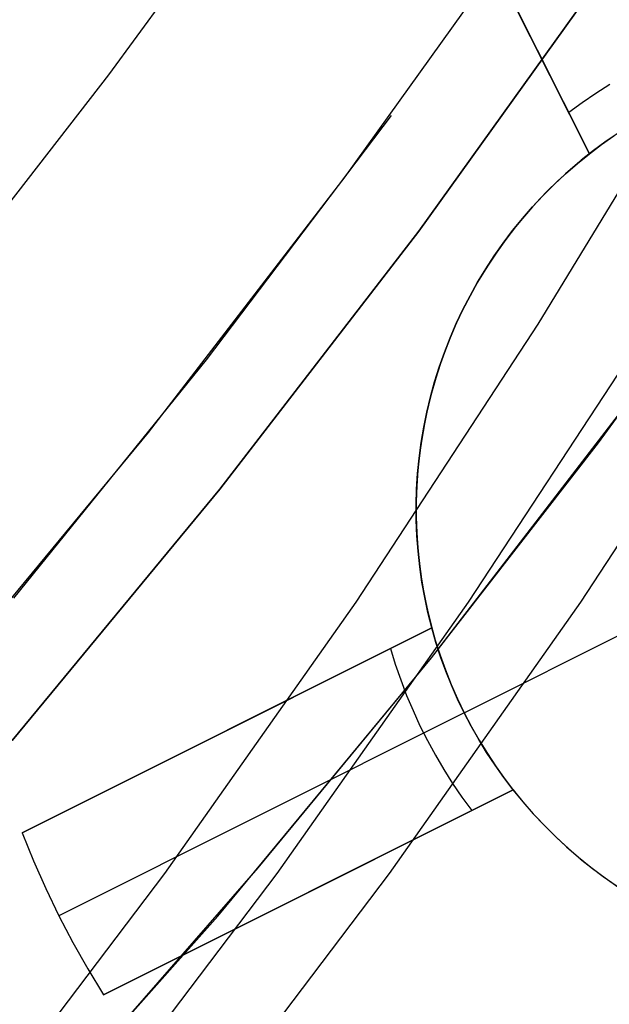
# Model space of a CAD drawing. Header units: millimetres. Extents: x 6049 to 7254, y -11340 to -10297.
# Tile 172 of 237: x 6691.28 to 6694.53, y -10715.42 to -10709.98. Entities that reach past the tile are written whole.
import ezdxf

# ---------------------------------------------------------------- set-up
doc = ezdxf.new("R2010")
doc.units = ezdxf.units.MM
doc.layers.add('color', color=7, linetype='Continuous')

msp = doc.modelspace()

# ---------------------------------------------------------------- linework, layer by layer
at = {"color": 8, "true_color": 0x7f7f7f}
for p, q in [((6691.774, -10710.2864, 103.0637), (6692.6047, -10709.1503, 103.0637)), ((6691.774, -10710.2864, 103.0637), (6692.6047, -10709.1503, 103.0637)), ((6693.0772, -10710.8493, 62.1), (6694.1138, -10709.4013, 62.1)), ((6693.0772, -10710.8493, 62.1), (6694.1138, -10709.4013, 62.1)), ((6694.53, -10709.6874, 88.1), (6693.4831, -10711.1494, 88.1)), ((6693.4831, -10711.1494, 67.1), (6694.53, -10709.6874, 67.1)), ((6694.53, -10709.6874, 88.1), (6693.4831, -10711.1494, 88.1)), ((6693.4831, -10711.1494, 77.6), (6694.53, -10709.6874, 77.6)), ((6693.4831, -10711.1494, 67.1), (6694.53, -10709.6874, 67.1)), ((6694.1405, -10711.6642, 53.386), (6695.0926, -10710.0962, 53.1662)), ((6690.9113, -10711.3983, 103.0637), (6691.774, -10710.2864, 103.0637)), ((6690.9113, -10711.3983, 103.0637), (6691.774, -10710.2864, 103.0637)), ((6692.3127, -10711.8602, 62.1), (6693.3315, -10710.5113, 62.1)), ((6691.9912, -10712.2607, 62.1), (6693.0772, -10710.8493, 62.1)), ((6691.9912, -10712.2607, 62.1), (6693.0772, -10710.8493, 62.1)), ((6694.4725, -10712.3174, 64.0911), (6695.359, -10711.1048, 64.0911)), ((6694.4725, -10712.3174, 64.0911), (6695.359, -10711.1048, 64.0911)), ((6693.4831, -10711.1494, 88.1), (6692.3863, -10712.5745, 88.1)), ((6692.3863, -10712.5745, 67.1), (6693.4831, -10711.1494, 67.1)), ((6693.4831, -10711.1494, 88.1), (6692.3863, -10712.5745, 88.1)), ((6692.3863, -10712.5745, 77.6), (6693.4831, -10711.1494, 77.6)), ((6692.3863, -10712.5745, 67.1), (6693.4831, -10711.1494, 67.1)), ((6693.1365, -10713.1978, 53.6178), (6694.1405, -10711.6642, 53.386)), ((6694.7591, -10711.6642, 56.0655), (6693.7551, -10713.1978, 56.2973)), ((6695.3777, -10711.6642, 58.7451), (6694.3737, -10713.1978, 58.9769)), ((6691.2503, -10713.175, 62.1), (6692.3127, -10711.8602, 62.1)), ((6693.5518, -10713.504, 67.1), (6694.6799, -10712.0381, 67.1)), ((6693.5518, -10713.504, 67.1), (6694.6799, -10712.0381, 67.1)), ((6693.5518, -10713.504, 65.5955), (6694.6799, -10712.0381, 65.5955)), ((6690.8572, -10713.6338, 62.1), (6691.9912, -10712.2607, 62.1)), ((6690.8572, -10713.6338, 62.1), (6691.9912, -10712.2607, 62.1)), ((6693.5518, -10713.504, 64.0911), (6694.4725, -10712.3174, 64.0911)), ((6693.5518, -10713.504, 64.0911), (6694.4725, -10712.3174, 64.0911)), ((6692.3863, -10712.5745, 88.1), (6691.241, -10713.9609, 88.1)), ((6691.241, -10713.9609, 67.1), (6692.3863, -10712.5745, 67.1)), ((6692.3863, -10712.5745, 88.1), (6691.241, -10713.9609, 88.1)), ((6691.241, -10713.9609, 77.6), (6692.3863, -10712.5745, 77.6)), ((6691.241, -10713.9609, 67.1), (6692.3863, -10712.5745, 67.1)), ((6692.0817, -10714.6951, 53.8613), (6693.1365, -10713.1978, 53.6178)), ((6693.7551, -10713.1978, 56.2973), (6692.7003, -10714.6951, 56.5409)), ((6694.3737, -10713.1978, 58.9769), (6693.3189, -10714.6951, 59.2204)), ((6692.3737, -10714.93, 67.1), (6693.5518, -10713.504, 67.1)), ((6692.3737, -10714.93, 67.1), (6693.5518, -10713.504, 67.1)), ((6692.3737, -10714.93, 65.5955), (6693.5518, -10713.504, 65.5955)), ((6692.5975, -10714.6636, 64.0911), (6693.5518, -10713.504, 64.0911)), ((6692.5975, -10714.6636, 64.0911), (6693.5518, -10713.504, 64.0911)), ((6690.9774, -10716.1543, 54.1163), (6692.0817, -10714.6951, 53.8613)), ((6692.7003, -10714.6951, 56.5409), (6691.596, -10716.1543, 56.7958)), ((6691.6104, -10715.7955, 64.0911), (6692.5975, -10714.6636, 64.0911)), ((6691.6104, -10715.7955, 64.0911), (6692.5975, -10714.6636, 64.0911)), ((6693.3189, -10714.6951, 59.2204), (6692.2147, -10716.1543, 59.4753)), ((6691.1471, -10716.3145, 67.1), (6692.3737, -10714.93, 67.1)), ((6691.1471, -10716.3145, 67.1), (6692.3737, -10714.93, 67.1)), ((6691.1471, -10716.3145, 65.5955), (6692.3737, -10714.93, 65.5955))]:
    msp.add_line(p, q, dxfattribs=at)
at = {"layer": 'color', "color": 254, "true_color": 0xcad1ee}
for p, q in [((6693.2918, -10708.4647, 28.2), (6694.4233, -10710.7225, 28.2)), ((6693.2918, -10708.4647, 28.2), (6694.4233, -10710.7225, 28.2)), ((6694.4233, -10710.7225, 22.3699), (6693.2918, -10708.4647, 26.7)), ((6694.4233, -10710.7225, 22.3699), (6693.2918, -10708.4647, 26.7)), ((6694.4233, -10710.7225, 25.2849), (6693.6599, -10709.1992, 25.2849)), ((6694.5358, -10710.3406, 22.8029), (6694.4586, -10710.3895, 22.8029)), ((6694.4586, -10710.3895, 22.8029), (6694.383, -10710.4409, 22.8029)), ((6694.383, -10710.4409, 22.8029), (6694.3092, -10710.4948, 22.8029)), ((6694.4902, -10710.6718, 22.3699), (6694.5587, -10710.6234, 22.3699)), ((6694.4902, -10710.6718, 22.3699), (6694.5587, -10710.6234, 22.3699)), ((6694.5865, -10710.6046, 19.7), (6694.5154, -10710.6536, 19.7)), ((6694.5865, -10710.6046, 19.7), (6694.5154, -10710.6536, 19.7)), ((6694.4233, -10710.7225, 22.3699), (6694.4902, -10710.6718, 22.3699)), ((6694.4233, -10710.7225, 22.3699), (6694.4902, -10710.6718, 22.3699)), ((6694.5154, -10710.6536, 19.7), (6694.446, -10710.7049, 19.7)), ((6694.5154, -10710.6536, 19.7), (6694.446, -10710.7049, 19.7)), ((6694.3567, -10710.7767, 28.2), (6694.4233, -10710.7225, 28.2)), ((6694.4233, -10710.7225, 23.95), (6694.3567, -10710.7767, 23.95)), ((6694.3567, -10710.7767, 28.2), (6694.4233, -10710.7225, 28.2)), ((6694.446, -10710.7049, 19.7), (6694.3784, -10710.7586, 19.7)), ((6694.446, -10710.7049, 19.7), (6694.3784, -10710.7586, 19.7)), ((6694.4233, -10710.7225, 28.2), (6694.4233, -10710.7225, 22.3699)), ((6694.4233, -10710.7225, 28.2), (6694.4233, -10710.7225, 22.3699)), ((6694.292, -10710.8332, 28.2), (6694.3567, -10710.7767, 28.2)), ((6694.3567, -10710.7767, 23.95), (6694.292, -10710.8332, 23.95)), ((6694.292, -10710.8332, 28.2), (6694.3567, -10710.7767, 28.2)), ((6694.3784, -10710.7586, 19.7), (6694.3128, -10710.8146, 19.7)), ((6694.3784, -10710.7586, 19.7), (6694.3128, -10710.8146, 19.7)), ((6694.2293, -10710.8918, 28.2), (6694.292, -10710.8332, 28.2)), ((6694.292, -10710.8332, 23.95), (6694.2293, -10710.8918, 23.95)), ((6694.2293, -10710.8918, 28.2), (6694.292, -10710.8332, 28.2)), ((6694.3128, -10710.8146, 19.7), (6694.2491, -10710.8729, 19.7)), ((6694.3128, -10710.8146, 19.7), (6694.2491, -10710.8729, 19.7)), ((6694.1686, -10710.9526, 28.2), (6694.2293, -10710.8918, 28.2)), ((6694.2293, -10710.8918, 23.95), (6694.1686, -10710.9526, 23.95)), ((6694.1686, -10710.9526, 28.2), (6694.2293, -10710.8918, 28.2)), ((6694.2491, -10710.8729, 19.7), (6694.1875, -10710.9333, 19.7)), ((6694.2491, -10710.8729, 19.7), (6694.1875, -10710.9333, 19.7)), ((6694.11, -10711.0154, 28.2), (6694.1686, -10710.9526, 28.2)), ((6694.1686, -10710.9526, 23.95), (6694.11, -10711.0154, 23.95)), ((6694.11, -10711.0154, 28.2), (6694.1686, -10710.9526, 28.2)), ((6694.1875, -10710.9333, 19.7), (6694.1279, -10710.9958, 19.7)), ((6694.1875, -10710.9333, 19.7), (6694.1279, -10710.9958, 19.7)), ((6694.1279, -10710.9958, 19.7), (6694.0706, -10711.0603, 19.7)), ((6694.1279, -10710.9958, 19.7), (6694.0706, -10711.0603, 19.7)), ((6694.0706, -10711.0603, 19.7), (6694.0155, -10711.1267, 19.7)), ((6694.0706, -10711.0603, 19.7), (6694.0155, -10711.1267, 19.7)), ((6694.0537, -10711.0802, 28.2), (6694.11, -10711.0154, 28.2)), ((6694.11, -10711.0154, 23.95), (6694.0537, -10711.0802, 23.95)), ((6694.0537, -10711.0802, 28.2), (6694.11, -10711.0154, 28.2)), ((6693.9996, -10711.1469, 28.2), (6694.0537, -10711.0802, 28.2)), ((6694.0537, -10711.0802, 23.95), (6693.9996, -10711.1469, 23.95)), ((6693.9996, -10711.1469, 28.2), (6694.0537, -10711.0802, 28.2)), ((6693.9478, -10711.2155, 28.2), (6693.9996, -10711.1469, 28.2)), ((6693.9996, -10711.1469, 23.95), (6693.9478, -10711.2155, 23.95)), ((6693.9478, -10711.2155, 28.2), (6693.9996, -10711.1469, 28.2)), ((6694.0155, -10711.1267, 19.7), (6693.9628, -10711.1951, 19.7)), ((6694.0155, -10711.1267, 19.7), (6693.9628, -10711.1951, 19.7)), ((6693.8984, -10711.2857, 28.2), (6693.9478, -10711.2155, 28.2)), ((6693.9478, -10711.2155, 23.95), (6693.8984, -10711.2857, 23.95)), ((6693.8984, -10711.2857, 28.2), (6693.9478, -10711.2155, 28.2)), ((6693.9628, -10711.1951, 19.7), (6693.9125, -10711.2651, 19.7)), ((6693.9628, -10711.1951, 19.7), (6693.9125, -10711.2651, 19.7)), ((6693.8514, -10711.3576, 28.2), (6693.8984, -10711.2857, 28.2)), ((6693.8984, -10711.2857, 23.95), (6693.8514, -10711.3576, 23.95)), ((6693.8514, -10711.3576, 28.2), (6693.8984, -10711.2857, 28.2)), ((6693.9125, -10711.2651, 19.7), (6693.8646, -10711.3369, 19.7)), ((6693.9125, -10711.2651, 19.7), (6693.8646, -10711.3369, 19.7)), ((6693.8646, -10711.3369, 19.7), (6693.8192, -10711.4103, 19.7)), ((6693.8646, -10711.3369, 19.7), (6693.8192, -10711.4103, 19.7)), ((6693.807, -10711.4311, 28.2), (6693.8514, -10711.3576, 28.2)), ((6693.8514, -10711.3576, 23.95), (6693.807, -10711.4311, 23.95)), ((6693.807, -10711.4311, 28.2), (6693.8514, -10711.3576, 28.2)), ((6693.765, -10711.5061, 28.2), (6693.807, -10711.4311, 28.2)), ((6693.807, -10711.4311, 23.95), (6693.765, -10711.5061, 23.95)), ((6693.765, -10711.5061, 28.2), (6693.807, -10711.4311, 28.2)), ((6693.8192, -10711.4103, 19.7), (6693.7763, -10711.4853, 19.7)), ((6693.8192, -10711.4103, 19.7), (6693.7763, -10711.4853, 19.7)), ((6693.7763, -10711.4853, 19.7), (6693.7361, -10711.5616, 19.7)), ((6693.7763, -10711.4853, 19.7), (6693.7361, -10711.5616, 19.7)), ((6693.7257, -10711.5824, 28.2), (6693.765, -10711.5061, 28.2)), ((6693.765, -10711.5061, 23.95), (6693.7257, -10711.5824, 23.95)), ((6693.7257, -10711.5824, 28.2), (6693.765, -10711.5061, 28.2)), ((6693.6891, -10711.6601, 28.2), (6693.7257, -10711.5824, 28.2)), ((6693.7257, -10711.5824, 23.95), (6693.6891, -10711.6601, 23.95)), ((6693.6891, -10711.6601, 28.2), (6693.7257, -10711.5824, 28.2)), ((6693.7361, -10711.5616, 19.7), (6693.6986, -10711.6393, 19.7)), ((6693.7361, -10711.5616, 19.7), (6693.6986, -10711.6393, 19.7)), ((6693.6551, -10711.739, 28.2), (6693.6891, -10711.6601, 28.2)), ((6693.6891, -10711.6601, 23.95), (6693.6551, -10711.739, 23.95)), ((6693.6551, -10711.739, 28.2), (6693.6891, -10711.6601, 28.2)), ((6693.6986, -10711.6393, 19.7), (6693.6637, -10711.7183, 19.7)), ((6693.6986, -10711.6393, 19.7), (6693.6637, -10711.7183, 19.7)), ((6693.6637, -10711.7183, 19.7), (6693.6316, -10711.7984, 19.7)), ((6693.6637, -10711.7183, 19.7), (6693.6316, -10711.7984, 19.7)), ((6693.6239, -10711.819, 28.2), (6693.6551, -10711.739, 28.2)), ((6693.6551, -10711.739, 23.95), (6693.6239, -10711.819, 23.95)), ((6693.6239, -10711.819, 28.2), (6693.6551, -10711.739, 28.2)), ((6693.5954, -10711.9, 28.2), (6693.6239, -10711.819, 28.2)), ((6693.6239, -10711.819, 23.95), (6693.5954, -10711.9, 23.95)), ((6693.5954, -10711.9, 28.2), (6693.6239, -10711.819, 28.2)), ((6693.6316, -10711.7984, 19.7), (6693.6023, -10711.8796, 19.7)), ((6693.6316, -10711.7984, 19.7), (6693.6023, -10711.8796, 19.7)), ((6693.6023, -10711.8796, 19.7), (6693.5758, -10711.9617, 19.7)), ((6693.6023, -10711.8796, 19.7), (6693.5758, -10711.9617, 19.7)), ((6693.5697, -10711.982, 28.2), (6693.5954, -10711.9, 28.2)), ((6693.5954, -10711.9, 23.95), (6693.5697, -10711.982, 23.95)), ((6693.5697, -10711.982, 28.2), (6693.5954, -10711.9, 28.2)), ((6693.5468, -10712.0647, 28.2), (6693.5697, -10711.982, 28.2)), ((6693.5697, -10711.982, 23.95), (6693.5468, -10712.0647, 23.95)), ((6693.5468, -10712.0647, 28.2), (6693.5697, -10711.982, 28.2)), ((6693.5758, -10711.9617, 19.7), (6693.5521, -10712.0447, 19.7)), ((6693.5758, -10711.9617, 19.7), (6693.5521, -10712.0447, 19.7)), ((6693.5521, -10712.0447, 19.7), (6693.5313, -10712.1284, 19.7)), ((6693.5521, -10712.0447, 19.7), (6693.5313, -10712.1284, 19.7)), ((6693.5269, -10712.1483, 28.2), (6693.5468, -10712.0647, 28.2)), ((6693.5468, -10712.0647, 23.95), (6693.5269, -10712.1483, 23.95)), ((6693.5269, -10712.1483, 28.2), (6693.5468, -10712.0647, 28.2)), ((6693.5097, -10712.2324, 28.2), (6693.5269, -10712.1483, 28.2)), ((6693.5269, -10712.1483, 23.95), (6693.5097, -10712.2324, 23.95)), ((6693.5097, -10712.2324, 28.2), (6693.5269, -10712.1483, 28.2)), ((6693.5313, -10712.1284, 19.7), (6693.5134, -10712.2129, 19.7)), ((6693.5313, -10712.1284, 19.7), (6693.5134, -10712.2129, 19.7)), ((6693.4955, -10712.3171, 28.2), (6693.5097, -10712.2324, 28.2)), ((6693.5097, -10712.2324, 23.95), (6693.4955, -10712.3171, 23.95)), ((6693.4955, -10712.3171, 28.2), (6693.5097, -10712.2324, 28.2)), ((6693.5134, -10712.2129, 19.7), (6693.4985, -10712.2979, 19.7)), ((6693.5134, -10712.2129, 19.7), (6693.4985, -10712.2979, 19.7)), ((6693.4842, -10712.4023, 28.2), (6693.4955, -10712.3171, 28.2)), ((6693.4955, -10712.3171, 23.95), (6693.4842, -10712.4023, 23.95)), ((6693.4842, -10712.4023, 28.2), (6693.4955, -10712.3171, 28.2)), ((6693.4985, -10712.2979, 19.7), (6693.4865, -10712.3833, 19.7)), ((6693.4985, -10712.2979, 19.7), (6693.4865, -10712.3833, 19.7)), ((6693.4759, -10712.4877, 28.2), (6693.4842, -10712.4023, 28.2)), ((6693.4842, -10712.4023, 23.95), (6693.4759, -10712.4877, 23.95)), ((6693.4759, -10712.4877, 28.2), (6693.4842, -10712.4023, 28.2)), ((6693.4865, -10712.3833, 19.7), (6693.4774, -10712.4692, 19.7)), ((6693.4865, -10712.3833, 19.7), (6693.4774, -10712.4692, 19.7)), ((6693.4774, -10712.4692, 19.7), (6693.4714, -10712.5553, 19.7)), ((6693.4774, -10712.4692, 19.7), (6693.4714, -10712.5553, 19.7)), ((6693.4705, -10712.5735, 28.2), (6693.4759, -10712.4877, 28.2)), ((6693.4759, -10712.4877, 23.95), (6693.4705, -10712.5735, 23.95)), ((6693.4705, -10712.5735, 28.2), (6693.4759, -10712.4877, 28.2)), ((6693.468, -10712.6593, 28.2), (6693.4705, -10712.5735, 28.2)), ((6693.4705, -10712.5735, 23.95), (6693.468, -10712.6593, 23.95)), ((6693.468, -10712.6593, 28.2), (6693.4705, -10712.5735, 28.2)), ((6693.4714, -10712.5553, 19.7), (6693.4683, -10712.6415, 19.7)), ((6693.4714, -10712.5553, 19.7), (6693.4683, -10712.6415, 19.7)), ((6693.4683, -10712.6415, 19.7), (6693.4681, -10712.7278, 19.7)), ((6693.4683, -10712.6415, 19.7), (6693.4681, -10712.7278, 19.7)), ((6693.4685, -10712.7452, 28.2), (6693.468, -10712.6593, 28.2)), ((6693.468, -10712.6593, 23.95), (6693.4685, -10712.7452, 23.95)), ((6693.4685, -10712.7452, 28.2), (6693.468, -10712.6593, 28.2)), ((6693.4681, -10712.7278, 19.7), (6693.471, -10712.8141, 19.7)), ((6693.4681, -10712.7278, 19.7), (6693.471, -10712.8141, 19.7)), ((6693.4719, -10712.831, 28.2), (6693.4685, -10712.7452, 28.2)), ((6693.4685, -10712.7452, 23.95), (6693.4719, -10712.831, 23.95)), ((6693.4719, -10712.831, 28.2), (6693.4685, -10712.7452, 28.2)), ((6693.471, -10712.8141, 19.7), (6693.4768, -10712.9002, 19.7)), ((6693.471, -10712.8141, 19.7), (6693.4768, -10712.9002, 19.7)), ((6693.4783, -10712.9167, 28.2), (6693.4719, -10712.831, 28.2)), ((6693.4719, -10712.831, 23.95), (6693.4783, -10712.9167, 23.95)), ((6693.4783, -10712.9167, 28.2), (6693.4719, -10712.831, 28.2)), ((6693.4768, -10712.9002, 19.7), (6693.4856, -10712.986, 19.7)), ((6693.4768, -10712.9002, 19.7), (6693.4856, -10712.986, 19.7)), ((6693.4876, -10713.002, 28.2), (6693.4783, -10712.9167, 28.2)), ((6693.4783, -10712.9167, 23.95), (6693.4876, -10713.002, 23.95)), ((6693.4876, -10713.002, 28.2), (6693.4783, -10712.9167, 28.2)), ((6693.4856, -10712.986, 19.7), (6693.4974, -10713.0715, 19.7)), ((6693.4856, -10712.986, 19.7), (6693.4974, -10713.0715, 19.7)), ((6693.4998, -10713.087, 28.2), (6693.4876, -10713.002, 28.2)), ((6693.4876, -10713.002, 23.95), (6693.4998, -10713.087, 23.95)), ((6693.4998, -10713.087, 28.2), (6693.4876, -10713.002, 28.2)), ((6693.4974, -10713.0715, 19.7), (6693.5121, -10713.1566, 19.7)), ((6693.4974, -10713.0715, 19.7), (6693.5121, -10713.1566, 19.7)), ((6693.515, -10713.1716, 28.2), (6693.4998, -10713.087, 28.2)), ((6693.4998, -10713.087, 23.95), (6693.515, -10713.1716, 23.95)), ((6693.515, -10713.1716, 28.2), (6693.4998, -10713.087, 28.2)), ((6693.5121, -10713.1566, 19.7), (6693.5297, -10713.241, 19.7)), ((6693.5121, -10713.1566, 19.7), (6693.5297, -10713.241, 19.7)), ((6693.533, -10713.2555, 28.2), (6693.515, -10713.1716, 28.2)), ((6693.515, -10713.1716, 23.95), (6693.533, -10713.2555, 23.95)), ((6693.533, -10713.2555, 28.2), (6693.515, -10713.1716, 28.2)), ((6693.5297, -10713.241, 19.7), (6693.5502, -10713.3249, 19.7)), ((6693.5297, -10713.241, 19.7), (6693.5502, -10713.3249, 19.7)), ((6693.5539, -10713.3388, 28.2), (6693.533, -10713.2555, 28.2)), ((6693.533, -10713.2555, 23.95), (6693.5539, -10713.3388, 23.95)), ((6693.5539, -10713.3388, 28.2), (6693.533, -10713.2555, 28.2)), ((6693.7328, -10713.8085, 19.7), (6694.8503, -10713.2484, 19.7)), ((6693.5539, -10713.3388, 28.2), (6691.2961, -10714.4704, 28.2)), ((6693.5539, -10713.3388, 28.2), (6691.2961, -10714.4704, 28.2)), ((6691.2961, -10714.4704, 26.7), (6693.5539, -10713.3388, 22.3699)), ((6691.2961, -10714.4704, 26.7), (6693.5539, -10713.3388, 22.3699)), ((6692.0306, -10714.1023, 25.2849), (6693.5539, -10713.3388, 25.2849)), ((6693.5502, -10713.3249, 19.7), (6693.5736, -10713.4079, 19.7)), ((6693.5502, -10713.3249, 19.7), (6693.5736, -10713.4079, 19.7)), ((6693.5771, -10713.4195, 22.3699), (6693.5539, -10713.3388, 22.3699)), ((6693.5539, -10713.3388, 22.3699), (6693.5539, -10713.3388, 28.2)), ((6693.5539, -10713.3388, 22.3699), (6693.5539, -10713.3388, 28.2)), ((6693.5771, -10713.4195, 22.3699), (6693.5539, -10713.3388, 22.3699)), ((6693.3262, -10713.453, 22.8029), (6693.3531, -10713.5403, 22.8029)), ((6693.5736, -10713.4079, 19.7), (6693.5999, -10713.4902, 19.7)), ((6693.5736, -10713.4079, 19.7), (6693.5999, -10713.4902, 19.7)), ((6693.603, -10713.4993, 22.3699), (6693.5771, -10713.4195, 22.3699)), ((6693.603, -10713.4993, 22.3699), (6693.5771, -10713.4195, 22.3699)), ((6693.5999, -10713.4902, 19.7), (6693.629, -10713.5714, 19.7)), ((6693.5999, -10713.4902, 19.7), (6693.629, -10713.5714, 19.7)), ((6693.6315, -10713.5782, 22.3699), (6693.603, -10713.4993, 22.3699)), ((6693.6315, -10713.5782, 22.3699), (6693.603, -10713.4993, 22.3699)), ((6693.3531, -10713.5403, 22.8029), (6693.3828, -10713.6268, 22.8029)), ((6693.629, -10713.5714, 19.7), (6693.6608, -10713.6516, 19.7)), ((6693.629, -10713.5714, 19.7), (6693.6608, -10713.6516, 19.7)), ((6693.6627, -10713.6561, 22.3699), (6693.6315, -10713.5782, 22.3699)), ((6693.6627, -10713.6561, 22.3699), (6693.6315, -10713.5782, 22.3699)), ((6693.3828, -10713.6268, 22.8029), (6693.4155, -10713.7122, 22.8029)), ((6693.6608, -10713.6516, 19.7), (6693.6955, -10713.7307, 19.7)), ((6693.6608, -10713.6516, 19.7), (6693.6955, -10713.7307, 19.7)), ((6693.6965, -10713.7329, 22.3699), (6693.6627, -10713.6561, 22.3699)), ((6693.6965, -10713.7329, 22.3699), (6693.6627, -10713.6561, 22.3699)), ((6693.4155, -10713.7122, 22.8029), (6693.4509, -10713.7964, 22.8029)), ((6693.6955, -10713.7307, 19.7), (6693.7328, -10713.8085, 19.7)), ((6693.6955, -10713.7307, 19.7), (6693.7328, -10713.8085, 19.7)), ((6693.7328, -10713.8085, 22.3699), (6693.6965, -10713.7329, 22.3699)), ((6693.7328, -10713.8085, 22.3699), (6693.6965, -10713.7329, 22.3699)), ((6693.7328, -10713.8085, 22.3699), (6691.4978, -10714.9286, 26.7)), ((6693.4509, -10713.7964, 22.8029), (6693.4891, -10713.8795, 22.8029)), ((6693.7328, -10713.8085, 19.7), (6693.7328, -10713.8085, 22.3699)), ((6693.7328, -10713.8085, 19.7), (6693.7328, -10713.8085, 22.3699)), ((6693.7328, -10713.8085, 19.7), (6693.7728, -10713.885, 19.7)), ((6693.7716, -10713.8828, 22.3699), (6693.7328, -10713.8085, 22.3699)), ((6693.7328, -10713.8085, 19.7), (6693.7728, -10713.885, 19.7)), ((6693.7716, -10713.8828, 22.3699), (6693.7328, -10713.8085, 22.3699)), ((6693.4891, -10713.8795, 22.8029), (6693.5301, -10713.9612, 22.8029)), ((6693.8129, -10713.9559, 22.3699), (6693.7716, -10713.8828, 22.3699)), ((6693.8129, -10713.9559, 22.3699), (6693.7716, -10713.8828, 22.3699)), ((6693.7728, -10713.885, 19.7), (6693.8154, -10713.96, 19.7)), ((6693.7728, -10713.885, 19.7), (6693.8154, -10713.96, 19.7)), ((6692.425, -10713.9046, 28.2), (6692.425, -10713.9046, 24.5266)), ((6693.5301, -10713.9612, 22.8029), (6693.5737, -10714.0415, 22.8029)), ((6693.8567, -10714.0274, 22.3699), (6693.8129, -10713.9559, 22.3699)), ((6693.8567, -10714.0274, 22.3699), (6693.8129, -10713.9559, 22.3699)), ((6693.8154, -10713.96, 19.7), (6693.8606, -10714.0335, 19.7)), ((6693.8154, -10713.96, 19.7), (6693.8606, -10714.0335, 19.7)), ((6693.5737, -10714.0415, 22.8029), (6693.62, -10714.1203, 22.8029)), ((6693.9028, -10714.0975, 22.3699), (6693.8567, -10714.0274, 22.3699)), ((6693.9028, -10714.0975, 22.3699), (6693.8567, -10714.0274, 22.3699)), ((6693.8606, -10714.0335, 19.7), (6693.9083, -10714.1055, 19.7)), ((6693.8606, -10714.0335, 19.7), (6693.9083, -10714.1055, 19.7)), ((6693.9513, -10714.166, 22.3699), (6693.9028, -10714.0975, 22.3699)), ((6693.9513, -10714.166, 22.3699), (6693.9028, -10714.0975, 22.3699)), ((6693.9083, -10714.1055, 19.7), (6693.9584, -10714.1757, 19.7)), ((6693.9083, -10714.1055, 19.7), (6693.9584, -10714.1757, 19.7)), ((6693.62, -10714.1203, 22.8029), (6693.6689, -10714.1976, 22.8029)), ((6694.002, -10714.2328, 22.3699), (6693.9513, -10714.166, 22.3699)), ((6694.002, -10714.2328, 22.3699), (6693.9513, -10714.166, 22.3699)), ((6693.6689, -10714.1976, 22.8029), (6693.7203, -10714.2731, 22.8029)), ((6693.9584, -10714.1757, 19.7), (6694.0109, -10714.2442, 19.7)), ((6693.9584, -10714.1757, 19.7), (6694.0109, -10714.2442, 19.7)), ((6691.7442, -10715.3644, 28.2), (6694.002, -10714.2328, 28.2)), ((6691.7442, -10715.3644, 28.2), (6694.002, -10714.2328, 28.2)), ((6694.002, -10714.2328, 22.3699), (6691.7442, -10715.3644, 26.7)), ((6694.002, -10714.2328, 22.3699), (6691.7442, -10715.3644, 26.7)), ((6692.4786, -10714.9963, 25.2849), (6694.002, -10714.2328, 25.2849)), ((6693.7203, -10714.2731, 22.8029), (6693.7743, -10714.347, 22.8029)), ((6694.002, -10714.2328, 28.2), (6694.0567, -10714.3001, 28.2)), ((6694.002, -10714.2328, 28.2), (6694.0567, -10714.3001, 28.2)), ((6694.002, -10714.2328, 28.2), (6694.002, -10714.2328, 22.3699)), ((6694.002, -10714.2328, 23.95), (6694.0567, -10714.3001, 23.95)), ((6694.002, -10714.2328, 28.2), (6694.002, -10714.2328, 22.3699)), ((6694.0109, -10714.2442, 19.7), (6694.0658, -10714.3108, 19.7)), ((6694.0109, -10714.2442, 19.7), (6694.0658, -10714.3108, 19.7)), ((6694.0567, -10714.3001, 28.2), (6694.1137, -10714.3653, 28.2)), ((6694.0567, -10714.3001, 28.2), (6694.1137, -10714.3653, 28.2)), ((6694.0567, -10714.3001, 23.95), (6694.1137, -10714.3653, 23.95)), ((6694.0658, -10714.3108, 19.7), (6694.1229, -10714.3755, 19.7)), ((6694.0658, -10714.3108, 19.7), (6694.1229, -10714.3755, 19.7)), ((6694.1137, -10714.3653, 28.2), (6694.1729, -10714.4286, 28.2)), ((6694.1137, -10714.3653, 28.2), (6694.1729, -10714.4286, 28.2)), ((6694.1137, -10714.3653, 23.95), (6694.1729, -10714.4286, 23.95)), ((6694.1229, -10714.3755, 19.7), (6694.1823, -10714.4382, 19.7)), ((6694.1229, -10714.3755, 19.7), (6694.1823, -10714.4382, 19.7)), ((6694.1729, -10714.4286, 28.2), (6694.2343, -10714.4898, 28.2)), ((6694.1729, -10714.4286, 28.2), (6694.2343, -10714.4898, 28.2)), ((6694.1729, -10714.4286, 23.95), (6694.2343, -10714.4898, 23.95)), ((6691.2961, -10714.4704, 28.2), (6691.3582, -10714.6253, 28.2)), ((6691.2961, -10714.4704, 28.2), (6691.3582, -10714.6253, 28.2)), ((6691.2961, -10714.4704, 28.2), (6691.2961, -10714.4704, 26.7)), ((6691.2961, -10714.4704, 26.7), (6691.3582, -10714.6253, 26.7)), ((6691.2961, -10714.4704, 27.45), (6691.3582, -10714.6253, 27.45)), ((6691.2961, -10714.4704, 28.2), (6691.2961, -10714.4704, 26.7)), ((6691.2961, -10714.4704, 26.7), (6691.3582, -10714.6253, 26.7)), ((6694.1823, -10714.4382, 19.7), (6694.2437, -10714.4987, 19.7)), ((6694.1823, -10714.4382, 19.7), (6694.2437, -10714.4987, 19.7)), ((6694.2343, -10714.4898, 28.2), (6694.2978, -10714.5488, 28.2)), ((6694.2343, -10714.4898, 28.2), (6694.2978, -10714.5488, 28.2)), ((6694.2343, -10714.4898, 23.95), (6694.2978, -10714.5488, 23.95)), ((6694.2437, -10714.4987, 19.7), (6694.3072, -10714.5572, 19.7)), ((6694.2437, -10714.4987, 19.7), (6694.3072, -10714.5572, 19.7)), ((6694.2978, -10714.5488, 28.2), (6694.3633, -10714.6055, 28.2)), ((6694.2978, -10714.5488, 28.2), (6694.3633, -10714.6055, 28.2)), ((6694.2978, -10714.5488, 23.95), (6694.3633, -10714.6055, 23.95)), ((6694.3072, -10714.5572, 19.7), (6694.3727, -10714.6134, 19.7)), ((6694.3072, -10714.5572, 19.7), (6694.3727, -10714.6134, 19.7)), ((6691.3582, -10714.6253, 28.2), (6691.4255, -10714.7781, 28.2)), ((6691.3582, -10714.6253, 28.2), (6691.4255, -10714.7781, 28.2)), ((6691.3582, -10714.6253, 26.7), (6691.4255, -10714.7781, 26.7)), ((6691.3582, -10714.6253, 27.45), (6691.4255, -10714.7781, 27.45)), ((6691.3582, -10714.6253, 26.7), (6691.4255, -10714.7781, 26.7)), ((6694.3633, -10714.6055, 28.2), (6694.4307, -10714.66, 28.2)), ((6694.3633, -10714.6055, 28.2), (6694.4307, -10714.66, 28.2)), ((6694.3633, -10714.6055, 23.95), (6694.4307, -10714.66, 23.95)), ((6694.3727, -10714.6134, 19.7), (6694.4401, -10714.6673, 19.7)), ((6694.3727, -10714.6134, 19.7), (6694.4401, -10714.6673, 19.7)), ((6694.4307, -10714.66, 28.2), (6694.5, -10714.7121, 28.2)), ((6694.4307, -10714.66, 28.2), (6694.5, -10714.7121, 28.2)), ((6694.4307, -10714.66, 23.95), (6694.5, -10714.7121, 23.95)), ((6694.4401, -10714.6673, 19.7), (6694.5093, -10714.7188, 19.7)), ((6694.4401, -10714.6673, 19.7), (6694.5093, -10714.7188, 19.7)), ((6694.5, -10714.7121, 28.2), (6694.571, -10714.7618, 28.2)), ((6694.5, -10714.7121, 28.2), (6694.571, -10714.7618, 28.2)), ((6694.5, -10714.7121, 23.95), (6694.571, -10714.7618, 23.95)), ((6694.5093, -10714.7188, 19.7), (6694.5803, -10714.768, 19.7)), ((6694.5093, -10714.7188, 19.7), (6694.5803, -10714.768, 19.7)), ((6691.4255, -10714.7781, 28.2), (6691.4978, -10714.9286, 28.2)), ((6691.4255, -10714.7781, 28.2), (6691.4978, -10714.9286, 28.2)), ((6691.4255, -10714.7781, 26.7), (6691.4978, -10714.9286, 26.7)), ((6691.4255, -10714.7781, 27.45), (6691.4978, -10714.9286, 27.45)), ((6691.4255, -10714.7781, 26.7), (6691.4978, -10714.9286, 26.7)), ((6692.8731, -10714.7986, 24.5266), (6692.8731, -10714.7986, 28.2)), ((6691.4978, -10714.9286, 28.2), (6691.575, -10715.0766, 28.2)), ((6691.4978, -10714.9286, 28.2), (6691.575, -10715.0766, 28.2)), ((6691.4978, -10714.9286, 26.7), (6691.575, -10715.0766, 26.7)), ((6691.4978, -10714.9286, 27.45), (6691.575, -10715.0766, 27.45)), ((6691.4978, -10714.9286, 26.7), (6691.4978, -10714.9286, 28.2)), ((6691.4978, -10714.9286, 26.7), (6691.575, -10715.0766, 26.7)), ((6691.575, -10715.0766, 28.2), (6691.6572, -10715.2219, 28.2)), ((6691.575, -10715.0766, 28.2), (6691.6572, -10715.2219, 28.2)), ((6691.575, -10715.0766, 26.7), (6691.6572, -10715.2219, 26.7)), ((6691.575, -10715.0766, 27.45), (6691.6572, -10715.2219, 27.45)), ((6691.575, -10715.0766, 26.7), (6691.6572, -10715.2219, 26.7)), ((6691.6572, -10715.2219, 28.2), (6691.7442, -10715.3644, 28.2)), ((6691.6572, -10715.2219, 28.2), (6691.7442, -10715.3644, 28.2)), ((6691.6572, -10715.2219, 26.7), (6691.7442, -10715.3644, 26.7)), ((6691.6572, -10715.2219, 27.45), (6691.7442, -10715.3644, 27.45)), ((6691.6572, -10715.2219, 26.7), (6691.7442, -10715.3644, 26.7)), ((6691.7442, -10715.3644, 26.7), (6691.7442, -10715.3644, 28.2)), ((6691.7442, -10715.3644, 26.7), (6691.7442, -10715.3644, 28.2))]:
    msp.add_line(p, q, dxfattribs=at)

doc.saveas('drawing.dxf')
